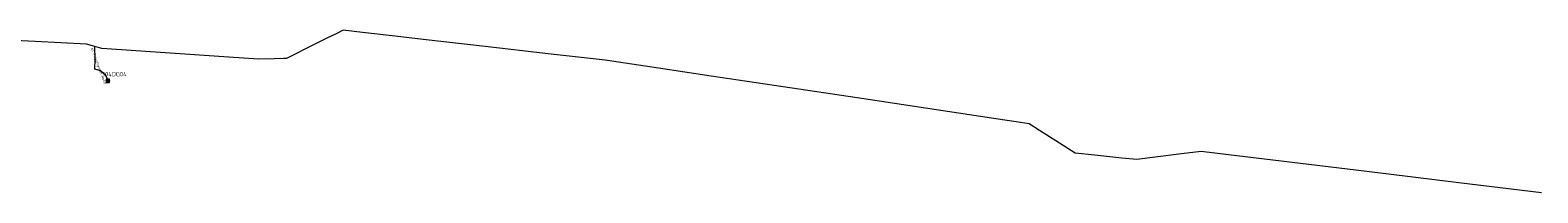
# Model space of a CAD drawing. Header units: metres. Extents: x 149823 to 166170, y 460676 to 475536.
# Tile 5 of 30: x 153073 to 153518, y 471060 to 471108. Entities that reach past the tile are written whole.
import ezdxf
from ezdxf.enums import TextEntityAlignment as Align
from ezdxf.lldxf.tags import DXFTag

# ---------------------------------------------------------------- set-up
doc = ezdxf.new("R2010")
doc.units = ezdxf.units.M
for name, color, linetype, lineweight in [('B-OI-RI-PERSLEIDING-G', 210, 'RI-PERS-SO', 18), ('B-OI-RI-PERSLEIDING-T30', 210, 'Continuous', 35), ('B-OI-RI-PERSLEIDING_PUTNUMMER-T50', 210, 'Continuous', 50), ('B-OI-RI-PERSLEIDING_RIOOLPUT_POMPPUT-S-250', 210, 'Continuous', 18)]:
    doc.layers.add(name, color=color, linetype=linetype, lineweight=lineweight)
doc.styles.add('NLCS-ISO-M250-T30', font='NLCS-ISO.ttf', dxfattribs={"height": 0.75})
doc.styles.add('NLCS-ISO-M250-T50', font='NLCS-ISO.ttf', dxfattribs={"height": 1.25})
doc.styles.get("Standard").update_dxf_attribs({"font": 'simplex.shx'})
tags = doc.linetypes.add('RI-PERS-SO', pattern='A,7,-2,["P",Standard,S=1.8,R=0,X=-0.5,Y=-0.9],-2,7,-2,[102,NLCS.SHX,S=1,R=180,X=0,Y=0],-2', length=22).pattern_tags.tags
tags[6] = DXFTag(74, 10)

# ---------------------------------------------------------------- blocks, each defined once
blk = doc.blocks.new('B-SRI-PUT_POMPPUT-SO')
for p, q in [((-1.7, -1), (0, 2)), ((0, 2), (1.7, -1)), ((1.7, -1), (-1.7, -1))]:
    blk.add_line(p, q)
blk.add_lwpolyline([(-2, -2), (2, -2), (2, 2), (-2, 2)], close=True)
blk.add_circle((0, 0), 2)

msp = doc.modelspace()

# ---------------------------------------------------------------- linework, layer by layer
at = {"layer": 'B-OI-RI-PERSLEIDING-G'}
for points in [[(153518.77, 471059.98), (153494.42, 471062.92), (153467.29, 471066.2), (153441.98, 471069.27), (153426.46, 471071.14), (153418.44, 471072.11), (153412.67, 471071.4), (153404.88, 471070.44), (153399.41, 471069.77), (153395.05, 471070.21), (153387.06, 471071.01), (153381.28, 471071.59), (153376.62, 471074.58), (153370.77, 471078.33), (153367.68, 471080.31), (153365.15, 471080.69), (153356.61, 471081.97), (153340.41, 471084.39), (153316.99, 471087.89), (153292.48, 471091.55), (153273.88, 471094.34), (153258.4, 471096.65), (153242.67, 471099), (153225.85, 471100.92), (153207.27, 471103.05), (153189, 471105.13), (153180.77, 471106.08), (153171.15, 471107.17), (153165.43, 471107.83), (153163.29, 471106.77), (153160.63, 471105.45), (153154.92, 471102.62), (153150.69, 471100.53), (153148.73, 471099.55), (153147.78, 471099.52), (153145.08, 471099.44), (153140.58, 471099.29), (153134.53, 471099.7), (153110.05, 471101.36), (153094.25, 471102.42), (153092.21, 471103.03), (153089.76, 471103.75), (153074.55, 471104.5), (153017.4, 471107.33)], [(153096.01, 471092.9), (153095.88, 471093.45), (153095.39, 471094.46), (153093.83, 471095.89), (153092.15, 471096.32), (153092.3, 471099.34), (153092.21, 471103.03)]]:
    msp.add_lwpolyline(points, dxfattribs=at)

# ---------------------------------------------------------------- block references
at = {"layer": 'B-OI-RI-PERSLEIDING_RIOOLPUT_POMPPUT-S-250', "xscale": 0.25, "yscale": 0.25, "zscale": 0.25}
msp.add_blockref('B-SRI-PUT_POMPPUT-SO', (153096.02, 471092.9), dxfattribs=at)

# ---------------------------------------------------------------- texts
at = {"layer": 'B-OI-RI-PERSLEIDING-T30', "style": 'NLCS-ISO-M250-T30'}
msp.add_text(' 63 Polyethyleen Rond', height=0.75, rotation=290.6721, dxfattribs=at).set_placement((153093.17, 471097.61), align=Align.MIDDLE_CENTER)
at = {"layer": 'B-OI-RI-PERSLEIDING_PUTNUMMER-T50', "style": 'NLCS-ISO-M250-T50'}
msp.add_text('104DG04', height=1.25, dxfattribs=at).set_placement((153098.02, 471094.9), align=Align.MIDDLE_CENTER)

doc.saveas('drawing.dxf')
